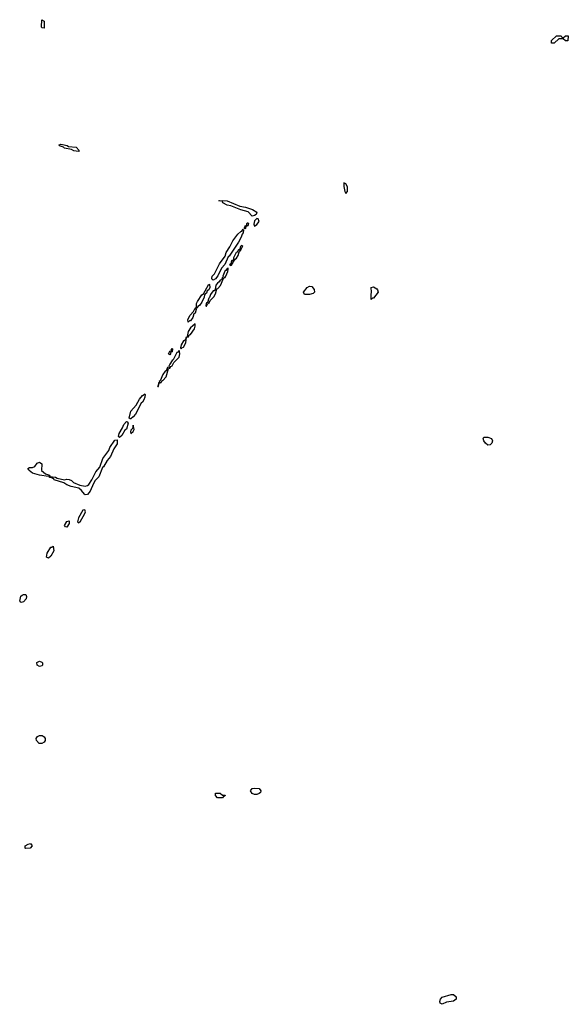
# Model space of a CAD drawing. Header units: inches. Extents: x 2769379 to 2883802, y 684208 to 828654.
# Tile 254 of 256: x 2842257 to 2847054, y 779505 to 788112. Entities that reach past the tile are written whole.
import ezdxf

# ---------------------------------------------------------------- set-up
doc = ezdxf.new("R2010")
doc.units = ezdxf.units.IN
doc.header["$MEASUREMENT"] = 0
doc.layers.add('C8747', color=7, linetype='Continuous')
doc.layers.add('C8748', color=7, linetype='Continuous')

msp = doc.modelspace()

# ---------------------------------------------------------------- linework, layer by layer
at = {"layer": 'C8747', "color": 2, "elevation": 2}
msp.add_lwpolyline([(2845950, 779505.2), (2845934, 779514), (2845929.6, 779530), (2845936, 779550), (2845950, 779566.8), (2846030, 779590.7), (2846050.5, 779590.5), (2846074, 779570), (2846074, 779550), (2846050, 779533.2), (2845990, 779524)], close=True, dxfattribs=at)
at = {"layer": 'C8748', "color": 2}
for points, elevation in [([(2842470, 788038), (2842450, 788042), (2842447.8, 788050), (2842450, 788112), (2842470, 788098), (2842472.4, 788090)], 2), ([(2847010, 787954), (2847028.4, 787971.6), (2847054, 787970), (2847050, 787928), (2847030, 787926), (2847010, 787946), (2846970, 787946), (2846930, 787908), (2846907.3, 787907.3), (2846908, 787930), (2846950, 787972), (2846991.6, 787971.6), (2846998, 787958)], 2), ([(2842770, 786960.9), (2842730, 786965.1), (2842710, 786976), (2842650, 786989.7), (2842638.7, 786998.7), (2842604, 787010), (2842602, 787018), (2842616.4, 787023.6), (2842630, 787022), (2842672.3, 787012.3), (2842684.9, 787004.9), (2842750, 786998), (2842777.1, 786970)], 2), ([(2845090, 786686), (2845090, 786654), (2845101, 786610), (2845110, 786592), (2845122, 786610), (2845122, 786650), (2845110, 786678)], 6), ([(2844290, 786395.1), (2844253.3, 786433.3), (2844190, 786448.7), (2844104.1, 786484.1), (2844070, 786491.8), (2844033.2, 786510), (2844028.7, 786528.7), (2844014.8, 786525.2), (2843998, 786530), (2844007.2, 786532.8), (2844070, 786528.2), (2844183.1, 786483.1), (2844232.7, 786472.7), (2844291.5, 786451.5), (2844330.6, 786430), (2844326, 786410), (2844310, 786401)], 2), ([(2844224.7, 786284.7), (2844218, 786290), (2844225.6, 786294.4), (2844227.3, 786310), (2844243.1, 786316.9), (2844244.2, 786330), (2844250, 786336.4), (2844255.8, 786335.8), (2844259.1, 786330), (2844251.6, 786310), (2844234.8, 786305.2), (2844230, 786286.6)], 2), ([(2844330, 786373.2), (2844310, 786354.7), (2844304.7, 786324.7), (2844310, 786307.7), (2844330, 786321.3), (2844351.6, 786348.4), (2844342.7, 786370)], 6), ([(2843950, 785835.1), (2843941.3, 785841.3), (2843937, 785850), (2843940.9, 785870), (2843959.3, 785890), (2844002.7, 785977.3), (2844054.5, 786045.5), (2844062.4, 786077.6), (2844094.7, 786125.3), (2844121, 786179), (2844164.2, 786235.8), (2844190, 786260.7), (2844198, 786262), (2844210, 786282), (2844215.3, 786275.3), (2844211.5, 786250), (2844201.4, 786238.6), (2844192.3, 786210), (2844170, 786167.8), (2844090, 786044.2), (2844081.1, 786038.9), (2844050, 785971.8), (2844021.2, 785938.8), (2843990, 785872.7), (2843970, 785848.2)], 2), ([(2844197.2, 786137.2), (2844187.7, 786130), (2844179.1, 786100.9), (2844170, 786099.3), (2844159.6, 786080.4), (2844150, 786076.3), (2844126.3, 786030), (2844125.5, 786014.5), (2844116, 786004), (2844110, 786006), (2844102.8, 785977.2), (2844092, 785970), (2844102, 785962), (2844110, 785964.9), (2844123.7, 785990), (2844122.7, 785997.3), (2844130, 786001), (2844140.5, 786019.5), (2844152.9, 786027.1), (2844167, 786050), (2844177.5, 786082.5), (2844184, 786090), (2844182, 786098), (2844190, 786096), (2844198, 786122), (2844208, 786130)], 6), ([(2844078.6, 785938.6), (2844070, 785938), (2844060.5, 785919.5), (2844050, 785913.3), (2844034, 785870), (2844036, 785864), (2844030, 785862), (2844022, 785838), (2844010, 785836.2), (2844000.9, 785819.1), (2843987.4, 785810), (2843972.7, 785790), (2843966.1, 785753.9), (2843957.3, 785742.7), (2843950, 785740.7), (2843926.2, 785710), (2843916.5, 785683.5), (2843910, 785678), (2843898.8, 785641.2), (2843890, 785638), (2843886.3, 785630), (2843886, 785610), (2843886.8, 785606.8), (2843890, 785606.8), (2843897.5, 785622.5), (2843907.3, 785632.7), (2843910, 785631), (2843922.7, 785657.3), (2843955.1, 785690), (2843970, 785716), (2843981.2, 785758.8), (2843990, 785762), (2844011.9, 785788.1), (2844034.8, 785845.2), (2844042.7, 785857.3), (2844050, 785856.3), (2844059.6, 785870), (2844076.9, 785910), (2844081.2, 785930)], 6), ([(2843730, 785469.2), (2843727, 785490), (2843747, 785530), (2843778, 785562), (2843790, 785591), (2843802, 785598), (2843802.9, 785630), (2843812, 785650), (2843850, 785706.8), (2843863.2, 785716.8), (2843879.5, 785740.5), (2843910, 785801), (2843917.3, 785797.3), (2843920.5, 785770), (2843910, 785749.6), (2843896.8, 785743.2), (2843890, 785721.2), (2843881.4, 785718.6), (2843874.2, 785705.8), (2843870, 785685.2), (2843850, 785642.9), (2843830, 785614.5), (2843815.6, 785604.4), (2843810, 785589.2), (2843794, 785586), (2843799.1, 785579.1), (2843790, 785546), (2843780.4, 785539.6), (2843770.3, 785510), (2843750, 785480.7), (2843740.4, 785479.6)], 2), ([(2844790, 785709), (2844746, 785710), (2844738, 785730), (2844770, 785770.8), (2844790, 785782.8), (2844810, 785781), (2844833.2, 785753.2), (2844836, 785730), (2844822.8, 785717.2)], 2), ([(2845330, 785666), (2845329.3, 785709.3), (2845334, 785730), (2845329, 785770), (2845350, 785776), (2845378.5, 785758.5), (2845386, 785750), (2845390.8, 785730), (2845350, 785678), (2845342, 785678)], 2), ([(2843790, 785453.2), (2843750, 785419.7), (2843730, 785386), (2843721.4, 785341.4), (2843730, 785336), (2843742.3, 785357.7), (2843750, 785361.6), (2843785.6, 785410), (2843791.8, 785431.8)], 6), ([(2843716.4, 785336.4), (2843710, 785333.2), (2843706.4, 785313.6), (2843696.3, 785303.7), (2843690, 785303.7), (2843668, 785270), (2843664.4, 785244.4), (2843670, 785236), (2843675.9, 785244.1), (2843690, 785250.8), (2843710, 785286)], 6), ([(2843650, 785219), (2843636.7, 785203.3), (2843630, 785202.4), (2843599.9, 785140.1), (2843590, 785133.6), (2843570, 785101.2), (2843562.5, 785082.5), (2843565.4, 785074.6), (2843550, 785071.8), (2843537.5, 785042.5), (2843530, 785040.9), (2843507.9, 785010), (2843484.4, 784955.6), (2843476, 784950), (2843479.6, 784940.4), (2843470, 784938), (2843467.3, 784912.7), (2843462, 784910), (2843464.7, 784904.7), (2843470, 784906.8), (2843472.7, 784927.3), (2843480.2, 784939.8), (2843490, 784938.8), (2843502.5, 784957.5), (2843510, 784959.1), (2843538, 784990), (2843558, 785062), (2843570, 785067.3), (2843578.6, 785081.4), (2843590, 785086), (2843604.5, 785115.5), (2843650, 785160.7), (2843656.3, 785190), (2843654.8, 785214.8)], 6), ([(2843570, 785182), (2843559.3, 785190), (2843570, 785214.8), (2843578, 785218), (2843586, 785214), (2843582, 785222), (2843590, 785238), (2843593.7, 785233.7), (2843590.2, 785210), (2843576.9, 785203.1), (2843576.4, 785190)], 2), ([(2843223.2, 784623.2), (2843215.3, 784630), (2843229.5, 784690.5), (2843276.6, 784743.4), (2843304.9, 784795.1), (2843330, 784826.8), (2843345.6, 784834.4), (2843350, 784842), (2843355.3, 784835.3), (2843352.3, 784812.3), (2843342.4, 784790), (2843330, 784769.6), (2843319, 784761), (2843270, 784665.1), (2843250, 784639.5), (2843230, 784623.7)], 2), ([(2843130, 784461.2), (2843121.2, 784470), (2843125.6, 784494.4), (2843155.9, 784544.1), (2843167.5, 784572.5), (2843190, 784598.8), (2843198, 784598), (2843206.4, 784586.4), (2843190, 784532.3), (2843177.2, 784522.8), (2843150, 784476)], 2), ([(2843250, 784568), (2843242.8, 784537.2), (2843230, 784524), (2843224.9, 784510), (2843230, 784496), (2843250, 784511), (2843258.4, 784530)], 6), ([(2842830, 783958.7), (2842823.1, 783963.1), (2842797, 783997), (2842775.6, 784015.6), (2842707.7, 784032.3), (2842670, 784046), (2842643.1, 784063.1), (2842559, 784090), (2842556.5, 784096.5), (2842544.1, 784104.1), (2842518, 784110), (2842520.4, 784119.6), (2842570, 784113), (2842584.5, 784104.5), (2842649.2, 784090.8), (2842670, 784094.8), (2842690, 784091.3), (2842710, 784084), (2842727.2, 784067.2), (2842783.1, 784043.1), (2842830, 784034.9), (2842850, 784040.5), (2842860.9, 784050), (2842886.6, 784090), (2842921.5, 784158.5), (2842958.4, 784201.6), (2842984.9, 784275.1), (2843035.1, 784344.9), (2843046.2, 784373.8), (2843090, 784436), (2843110, 784438), (2843110, 784405.2), (2843080.2, 784359.8), (2843050, 784295.1), (2843022, 784258), (2842990, 784203.7), (2842981.7, 784198.3), (2842950, 784116.2), (2842916.9, 784083.1), (2842901.2, 784058.8), (2842874.4, 783990), (2842850, 783960.8)], 2), ([(2846350, 784394), (2846329.4, 784409.4), (2846314, 784430), (2846309, 784450), (2846316.4, 784463.6), (2846350, 784462.8), (2846382, 784450), (2846392, 784430), (2846384.7, 784410), (2846370, 784395.3)], 2), ([(2842510, 784118), (2842430, 784129.8), (2842370, 784148.6), (2842339.5, 784170), (2842338.4, 784178.4), (2842328.7, 784190), (2842343.7, 784196.3), (2842370, 784197.3), (2842390, 784206), (2842410, 784236), (2842430, 784244.7), (2842450.7, 784230.7), (2842446.8, 784170), (2842483, 784143), (2842518, 784130), (2842519.6, 784120.4)], 2), ([(2842828, 783828), (2842810, 783825.2), (2842770, 783757.2), (2842763.1, 783723.1), (2842770, 783714.8), (2842790, 783728), (2842824.5, 783790), (2842831.3, 783810)], 6), ([(2842670, 783677.2), (2842658, 783678), (2842650, 783692), (2842670, 783726), (2842690, 783731.3), (2842690, 783709)], 2), ([(2842510, 783405.1), (2842492.9, 783412.9), (2842496.2, 783450), (2842530, 783500.7), (2842538.6, 783501.4), (2842550.8, 783510.8), (2842555.2, 783470), (2842530, 783421.6)], 2), ([(2842270, 783018.4), (2842262.6, 783022.6), (2842257, 783030), (2842262.7, 783057.3), (2842268.2, 783071.8), (2842279.7, 783080.3), (2842290, 783086), (2842310, 783086.8), (2842316.5, 783070), (2842313.6, 783050), (2842290, 783023.5)], 2), ([(2842430, 782459), (2842410, 782468.7), (2842406, 782494), (2842430, 782504.7), (2842450, 782496), (2842456, 782490), (2842456, 782470), (2842450, 782464)], 2), ([(2842450, 781784), (2842426, 781786), (2842404, 781810), (2842402, 781830), (2842413.6, 781846.4), (2842430, 781856), (2842454.4, 781854.4), (2842470, 781844.7), (2842481, 781830), (2842478.8, 781810), (2842470, 781795.3)], 2), ([(2844030, 781308.7), (2843986, 781310), (2843968, 781330), (2843969.1, 781350.9), (2844010, 781352), (2844030, 781334), (2844052.7, 781332.7), (2844050, 781326), (2844038, 781322)], 2), ([(2844310, 781339), (2844289, 781349), (2844275.3, 781370), (2844290, 781391), (2844310, 781396), (2844350, 781391), (2844364.7, 781370), (2844362, 781358), (2844350, 781348), (2844330, 781339)], 2), ([(2842307.8, 780867.8), (2842304, 780870), (2842305.2, 780890), (2842330, 780906), (2842350.8, 780910.8), (2842366, 780890), (2842350, 780869.7)], 2)]:
    msp.add_lwpolyline(points, close=True, dxfattribs=dict(at, elevation=elevation))

doc.saveas('drawing.dxf')
